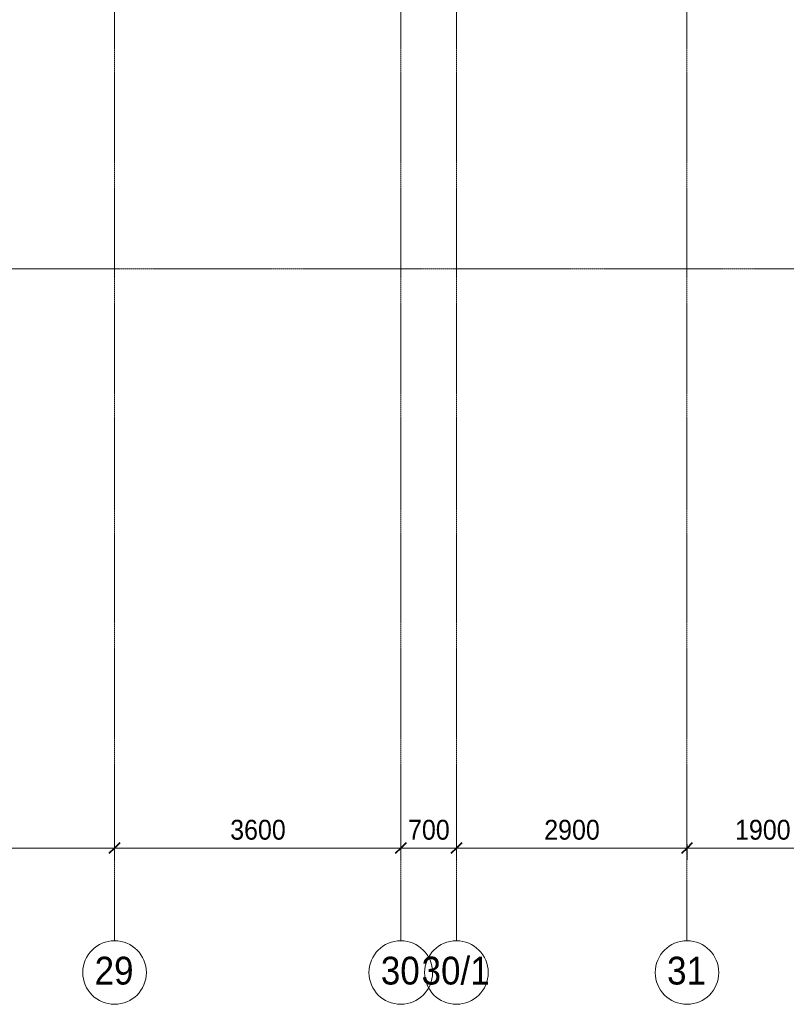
# Model space of a CAD drawing. Header units: millimetres. Extents: x 5617 to 102122, y -9330 to 63558.
# Tile 29 of 56: x 60924 to 70566, y -9255 to 3138. Entities that reach past the tile are written whole.
import ezdxf

# ---------------------------------------------------------------- set-up
doc = ezdxf.new("R2010")
doc.units = ezdxf.units.MM
doc.linetypes.add('Линия сетки', pattern=[25, 20, -2.5, 0, -2.5])
for name, color, linetype, lineweight in [('Оси', 7, 'Continuous', 9), ('Размеры', 7, 'Continuous', 9), ('Размеры-100', 7, 'Continuous', 9)]:
    doc.layers.add(name, color=color, linetype=linetype, lineweight=lineweight)
doc.styles.add('Arial', font='arial.ttf', dxfattribs={"width": 0.9, "height": 250})
doc.styles.add('Arial_1', font='arial.ttf', dxfattribs={"width": 0.9, "height": 350})
doc.dimstyles.new('Основной_2_5_мм', dxfattribs={"dimscale": 304.8, "dimtxt": 255.06485, "dimasz": 0.463911, "dimexe": 0.492126, "dimexo": 0.492126, "dimgap": 0.098425, "dimtad": 1, "dimdec": 0, "dimdsep": 46, "dimtxsty": 'Arial', "dimblk1": 'OBLIQUE', "dimblk2": 'OBLIQUE', "dimsah": 1, "dimcen": 0.09, "dimdle": 0.492126, "dimazin": 2, "dimtfac": 1, "dimtdec": 4, "dimtix": 1, "dimtmove": 0, "dimatfit": 3, "dimfxl": 1, "dimtvp": 1, "dimtolj": 1, "dimtzin": 0, "dimlwd": 20, "dimlwe": 20, "dimarcsym": 2})

# ---------------------------------------------------------------- blocks, each defined once
blk = doc.blocks.new('Ось сетки - Круг_Ø8 мм-6577-МКСС_LB02_-11_400__Кабельные конструкции_Лотки_4')
at = {"layer": 'Оси', "lineweight": 20}
for start, end in [(360, 180), (180, 360)]:
    blk.add_arc((0, 0), 4, start, end, dxfattribs=at)
blk = doc.blocks.new('DIMBLOCK38-МКСС_LB02_-11_400__Кабельные конструкции_Лотки_4')
at = {"layer": 'Размеры-100', "lineweight": 40, "transparency": 16777216}
for p, q in [((69317, -7288), (69246, -7358)), ((69317, -7288), (69387, -7217)), ((71217, -7288), (71146, -7358)), ((71217, -7288), (71287, -7217))]:
    blk.add_line(p, q, dxfattribs=at)
at = {"layer": 'Размеры-100', "lineweight": 20, "transparency": 16777216}
for p, q in [((69317, -7288), (69317, -7238)), ((71217, -7288), (69317, -7288)), ((69317, -7288), (69317, -7438)), ((71217, -7288), (71217, -7238)), ((71217, -7288), (71217, -7438))]:
    blk.add_line(p, q, dxfattribs=at)
at = {"layer": 'Размеры-100', "color": 0, "lineweight": 20, "transparency": 16777216, "insert": (69921, -6933), "char_height": 250, "width": 828.76, "attachment_point": 1, "line_spacing_factor": 0.941778, "style": 'Arial'}
blk.add_mtext('1900', dxfattribs=at)
blk = doc.blocks.new('_Oblique')
at = {"color": 0, "linetype": 'ByBlock', "lineweight": -2}
blk.add_line((-0.5, -0.5), (0.5, 0.5), dxfattribs=at)
blk = doc.blocks.new('DIMBLOCK39-МКСС_LB02_-11_400__Кабельные конструкции_Лотки_4')
at = {"layer": 'Размеры-100', "lineweight": 40, "transparency": 16777216}
for p, q in [((66417, -7288), (66346, -7358)), ((66417, -7288), (66487, -7217)), ((69317, -7288), (69246, -7358)), ((69317, -7288), (69387, -7217))]:
    blk.add_line(p, q, dxfattribs=at)
at = {"layer": 'Размеры-100', "lineweight": 20, "transparency": 16777216}
for p, q in [((66417, -7288), (66417, -7238)), ((69317, -7288), (66417, -7288)), ((66417, -7288), (66417, -7438)), ((69317, -7288), (69317, -7238)), ((69317, -7288), (69317, -7438))]:
    blk.add_line(p, q, dxfattribs=at)
at = {"layer": 'Размеры-100', "color": 0, "lineweight": 20, "transparency": 16777216, "insert": (67521, -6933), "char_height": 250, "width": 828.76, "attachment_point": 1, "line_spacing_factor": 0.941778, "style": 'Arial'}
blk.add_mtext('2900', dxfattribs=at)
blk = doc.blocks.new('DIMBLOCK40-МКСС_LB02_-11_400__Кабельные конструкции_Лотки_4')
at = {"layer": 'Размеры-100', "lineweight": 40, "transparency": 16777216}
for p, q in [((65717, -7288), (65646, -7358)), ((65717, -7288), (65787, -7217)), ((66417, -7288), (66346, -7358)), ((66417, -7288), (66487, -7217))]:
    blk.add_line(p, q, dxfattribs=at)
at = {"layer": 'Размеры-100', "lineweight": 20, "transparency": 16777216}
for p, q in [((65717, -7288), (65717, -7238)), ((66417, -7288), (65717, -7288)), ((65717, -7288), (65717, -7438)), ((66417, -7288), (66417, -7238)), ((66417, -7288), (66417, -7438))]:
    blk.add_line(p, q, dxfattribs=at)
at = {"layer": 'Размеры-100', "color": 0, "lineweight": 20, "transparency": 16777216, "insert": (65808, -6933), "char_height": 250, "width": 621.57, "attachment_point": 1, "line_spacing_factor": 0.941778, "style": 'Arial'}
blk.add_mtext('700', dxfattribs=at)
blk = doc.blocks.new('DIMBLOCK41-МКСС_LB02_-11_400__Кабельные конструкции_Лотки_4')
at = {"layer": 'Размеры-100', "lineweight": 40, "transparency": 16777216}
for p, q in [((62117, -7288), (62046, -7358)), ((62117, -7288), (62187, -7217)), ((65717, -7288), (65646, -7358)), ((65717, -7288), (65787, -7217))]:
    blk.add_line(p, q, dxfattribs=at)
at = {"layer": 'Размеры-100', "lineweight": 20, "transparency": 16777216}
for p, q in [((62117, -7288), (62117, -7238)), ((65717, -7288), (62117, -7288)), ((62117, -7288), (62117, -7438)), ((65717, -7288), (65717, -7238)), ((65717, -7288), (65717, -7438))]:
    blk.add_line(p, q, dxfattribs=at)
at = {"layer": 'Размеры-100', "color": 0, "lineweight": 20, "transparency": 16777216, "insert": (63571, -6933), "char_height": 250, "width": 828.76, "attachment_point": 1, "line_spacing_factor": 0.941778, "style": 'Arial'}
blk.add_mtext('3600', dxfattribs=at)
blk = doc.blocks.new('DIMBLOCK42-МКСС_LB02_-11_400__Кабельные конструкции_Лотки_4')
at = {"layer": 'Размеры-100', "lineweight": 40, "transparency": 16777216}
for p, q in [((58517, -7288), (58446, -7358)), ((58517, -7288), (58587, -7217)), ((62117, -7288), (62046, -7358)), ((62117, -7288), (62187, -7217))]:
    blk.add_line(p, q, dxfattribs=at)
at = {"layer": 'Размеры-100', "lineweight": 20, "transparency": 16777216}
for p, q in [((58517, -7288), (58517, -7238)), ((62117, -7288), (58517, -7288)), ((58517, -7288), (58517, -7438)), ((62117, -7288), (62117, -7238)), ((62117, -7288), (62117, -7438))]:
    blk.add_line(p, q, dxfattribs=at)
at = {"layer": 'Размеры-100', "color": 0, "lineweight": 20, "transparency": 16777216, "insert": (59971, -6933), "char_height": 250, "width": 828.76, "attachment_point": 1, "line_spacing_factor": 0.941778, "style": 'Arial'}
blk.add_mtext('3600', dxfattribs=at)

msp = doc.modelspace()

# ---------------------------------------------------------------- linework, layer by layer
at = {"layer": 'Оси', "linetype": 'Линия сетки'}
for p, q in [((62116.7, -8455.2), (62116.7, 63558.3)), ((65716.7, -8455.2), (65716.7, 63558.3)), ((66416.7, -8455.2), (66416.7, 63558.3)), ((69316.7, -8455.2), (69316.7, 63558.3)), ((101274.3, 0), (28269.9, 0))]:
    msp.add_line(p, q, dxfattribs=at)

# ---------------------------------------------------------------- block references
at = {"layer": 'Оси', "lineweight": 20, "xscale": 99.99999999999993, "yscale": 99.99999999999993, "zscale": 99.99999999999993}
for p in [(62116.7, -8855.2), (65716.7, -8855.2), (66416.7, -8855.2), (69316.7, -8855.2)]:
    msp.add_blockref('Ось сетки - Круг_Ø8 мм-6577-МКСС_LB02_-11_400__Кабельные конструкции_Лотки_4', p, dxfattribs=at)

# ---------------------------------------------------------------- texts
at = {"layer": 'Оси', "char_height": 350, "attachment_point": 1, "style": 'Arial_1'}
for s, insert, width in [('29', (61866.2, -8656.2), 606.076), ('30', (65466.2, -8656.2), 606.076), ('30/1', (65978.5, -8656.2), 1060.633), ('31', (69066.2, -8656.2), 606.076)]:
    msp.add_mtext(s, dxfattribs=dict(at, insert=insert, width=width))

# ---------------------------------------------------------------- dimensions: what is measured, and where the dimension line sits
at = {"layer": 'Размеры', "lineweight": 20}
for base, p1, p2, override, picture, middle in [((58516.7, -7287.7), (62116.7, -7387.7), (58516.7, -7387.7), {"dimpost": '<>', "dimfxl": 3600}, 'DIMBLOCK42-МКСС_LB02_-11_400__Кабельные конструкции_Лотки_4', (60316.7, -7130)), ((62116.7, -7287.7), (65716.7, -7387.7), (62116.7, -7387.7), {"dimpost": '<>', "dimfxl": 3600}, 'DIMBLOCK41-МКСС_LB02_-11_400__Кабельные конструкции_Лотки_4', (63916.7, -7130)), ((65716.7, -7287.7), (66416.7, -7387.7), (65716.7, -7387.7), {"dimpost": '<>', "dimfxl": 700}, 'DIMBLOCK40-МКСС_LB02_-11_400__Кабельные конструкции_Лотки_4', (66066.7, -7130.1)), ((66416.7, -7287.7), (69316.7, -7387.7), (66416.7, -7387.7), {"dimpost": '<>', "dimfxl": 2900}, 'DIMBLOCK39-МКСС_LB02_-11_400__Кабельные конструкции_Лотки_4', (67866.7, -7130.1)), ((69316.7, -7287.7), (71216.7, -7387.7), (69316.7, -7387.7), {"dimpost": '<>', "dimfxl": 1900}, 'DIMBLOCK38-МКСС_LB02_-11_400__Кабельные конструкции_Лотки_4', (70266.7, -7130.1))]:
    dim = msp.add_linear_dim(base=base, p1=p1, p2=p2, dimstyle='Основной_2_5_мм', override=override, dxfattribs=at)
    dim.commit()
    dim.dimension.update_dxf_attribs({"geometry": picture, "text_midpoint": middle})

doc.saveas('drawing.dxf')
